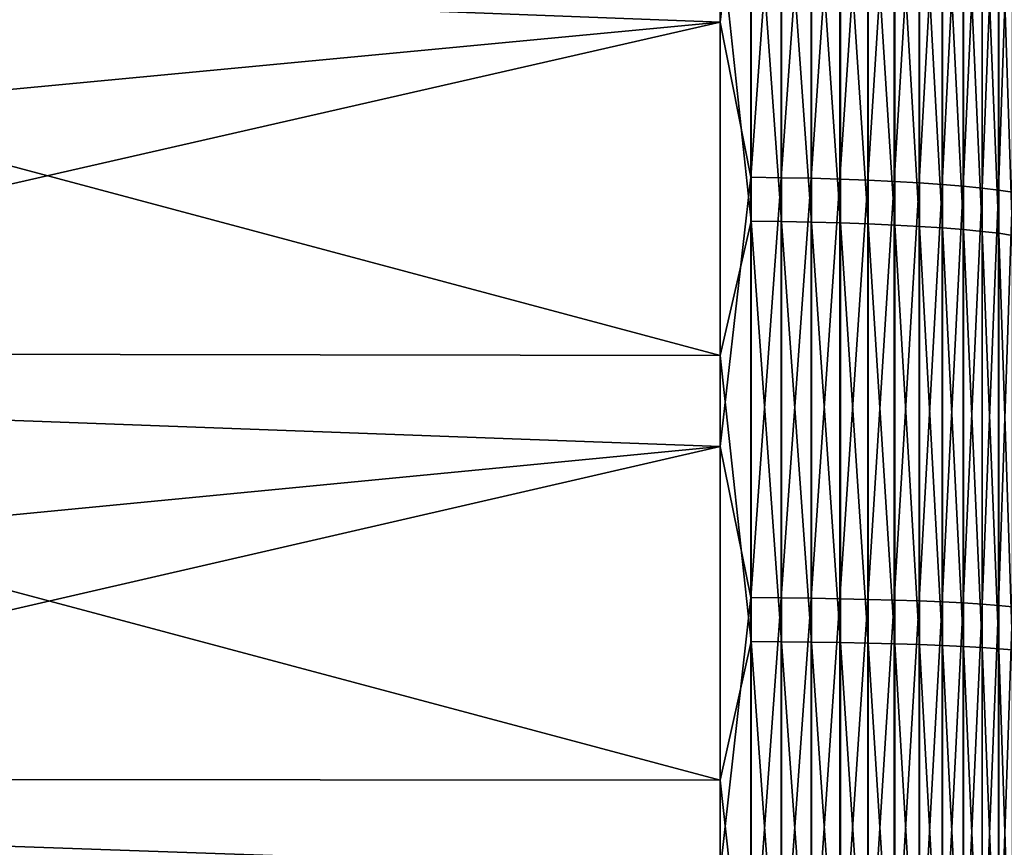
# Model space of a CAD drawing. Header units: metres. Extents: x -2 to 102, y -85 to 102.
# Tile 87 of 256: x 4.48 to 10.47, y 2.45 to 7.48. Entities that reach past the tile are written whole.
import ezdxf

# ---------------------------------------------------------------- set-up
doc = ezdxf.new("R2010")
doc.units = ezdxf.units.M
doc.layers.add('solid_21064300', color=7, linetype='CONTINUOUS')

msp = doc.modelspace()

# ---------------------------------------------------------------- linework, layer by layer
at = {"layer": 'solid_21064300'}
for points in [[(8.740137, 7.468043, 84.415596), (8.740137, 10.038921, 84.148582), (-0.986912, 7.84232, 84.637451)], [(8.924562, 9.074375, 84.244598), (8.740137, 10.038921, 84.148582), (8.740137, 7.468043, 84.415596)], [(8.924562, 9.074375, 84.244598), (8.740137, 7.468043, 84.415596), (8.924562, 6.525794, 84.480232)], [(8.924562, 9.074375, 84.244598), (8.924562, 6.525794, 84.480232), (9.109715, 9.071061, 84.213829)], [(8.924562, 6.525794, 84.480232), (9.109715, 6.52341, 84.449379), (9.109715, 9.071061, 84.213829)], [(9.109715, 9.071061, 84.213829), (9.109715, 6.52341, 84.449379), (9.291151, 9.065902, 84.165932)], [(9.109715, 6.52341, 84.449379), (9.291151, 6.5197, 84.401352), (9.291151, 9.065902, 84.165932)], [(9.291151, 9.065902, 84.165932), (9.291151, 6.5197, 84.401352), (9.467271, 9.058944, 84.101334)], [(9.291151, 6.5197, 84.401352), (9.467271, 6.514696, 84.336578), (9.467271, 9.058944, 84.101334)], [(9.467271, 9.058944, 84.101334), (9.467271, 6.514696, 84.336578), (9.636523, 9.050248, 84.020607)], [(9.467271, 6.514696, 84.336578), (9.636523, 6.508443, 84.255623), (9.636523, 9.050248, 84.020607)], [(9.636523, 9.050248, 84.020607), (9.636523, 6.508443, 84.255623), (9.797419, 9.039891, 83.924454)], [(9.636523, 6.508443, 84.255623), (9.797419, 6.500995, 84.159203), (9.797419, 9.039891, 83.924454)], [(9.797419, 9.039891, 83.924454), (9.797419, 6.500995, 84.159203), (9.948537, 9.027965, 83.813728)], [(9.797419, 6.500995, 84.159203), (9.948537, 6.492418, 84.048164), (9.948537, 9.027965, 83.813728)], [(9.948537, 9.027965, 83.813728), (9.948537, 6.492418, 84.048164), (10.08855, 9.014573, 83.689407)], [(9.948537, 6.492418, 84.048164), (10.08855, 6.482787, 83.923492), (10.08855, 9.014573, 83.689407)], [(10.08855, 9.014573, 83.689407), (10.08855, 6.482787, 83.923492), (10.216221, 8.999835, 83.552582)], [(10.08855, 6.482787, 83.923492), (10.216221, 6.472188, 83.786285), (10.216221, 8.999835, 83.552582)], [(10.216221, 8.999835, 83.552582), (10.216221, 6.472188, 83.786285), (10.330427, 8.983879, 83.404449)], [(10.216221, 6.472188, 83.786285), (10.330427, 6.460714, 83.637741), (10.330427, 8.983879, 83.404449)], [(10.330427, 8.983879, 83.404449), (10.330427, 6.460714, 83.637741), (10.430161, 8.966847, 83.24633)], [(10.330427, 6.460714, 83.637741), (10.430161, 6.448465, 83.479179), (10.430161, 8.966847, 83.24633)], [(10.430161, 8.966847, 83.24633), (10.430161, 6.448465, 83.479179), (10.514546, 8.948889, 83.079613)], [(10.430161, 6.448465, 83.479179), (10.514546, 6.435551, 83.311989), (10.514546, 8.948889, 83.079613)], [(8.92717, 6.259754, -84.500053), (8.740137, 8.019087, -84.365028), (8.92717, 8.809055, -84.272438)], [(8.92717, 8.809055, -84.272438), (9.112282, 8.805813, -84.241417), (9.112282, 6.257449, -84.468948)], [(8.92717, 6.259754, -84.500053), (8.92717, 8.809055, -84.272438), (9.112282, 6.257449, -84.468948)], [(9.112282, 8.805813, -84.241417), (9.293654, 8.800779, -84.193268), (9.293654, 6.253873, -84.42067)], [(9.112282, 6.257449, -84.468948), (9.112282, 8.805813, -84.241417), (9.293654, 6.253873, -84.42067)], [(9.293654, 8.800779, -84.193268), (9.469689, 8.794002, -84.128426), (9.469689, 6.249056, -84.355644)], [(9.293654, 6.253873, -84.42067), (9.293654, 8.800779, -84.193268), (9.469689, 6.249056, -84.355644)], [(9.469689, 8.794002, -84.128426), (9.638835, 8.785537, -84.047447), (9.638835, 6.243041, -84.274452)], [(9.469689, 6.249056, -84.355644), (9.469689, 8.794002, -84.128426), (9.638835, 6.243041, -84.274452)], [(9.638835, 8.785537, -84.047447), (9.799603, 8.77546, -83.95105), (9.799603, 6.235881, -84.177795)], [(9.638835, 6.243041, -84.274452), (9.638835, 8.785537, -84.047447), (9.799603, 6.235881, -84.177795)], [(9.799603, 8.77546, -83.95105), (9.950575, 8.763862, -83.840096), (9.950575, 6.227639, -84.066536)], [(9.799603, 6.235881, -84.177795), (9.799603, 8.77546, -83.95105), (9.950575, 6.227639, -84.066536)], [(9.950575, 8.763862, -83.840096), (10.090423, 8.750843, -83.715546), (10.090423, 6.218388, -83.94165)], [(9.950575, 6.227639, -84.066536), (9.950575, 8.763862, -83.840096), (10.090423, 6.218388, -83.94165)], [(10.090423, 8.750843, -83.715546), (10.217914, 8.736518, -83.578506), (10.217914, 6.208208, -83.804245)], [(10.090423, 6.218388, -83.94165), (10.090423, 8.750843, -83.715546), (10.217914, 6.208208, -83.804245)], [(10.217914, 8.736518, -83.578506), (10.331923, 8.721013, -83.430176), (10.331923, 6.197191, -83.655518)], [(10.217914, 6.208208, -83.804245), (10.217914, 8.736518, -83.578506), (10.331923, 6.197191, -83.655518)], [(10.331923, 8.721013, -83.430176), (10.43145, 8.704466, -83.271873), (10.43145, 6.185432, -83.496788)], [(10.331923, 6.197191, -83.655518), (10.331923, 8.721013, -83.430176), (10.43145, 6.185432, -83.496788)], [(10.43145, 8.704466, -83.271873), (10.515614, 8.687021, -83.104988), (10.515614, 6.173036, -83.329445)], [(10.43145, 6.185432, -83.496788), (10.43145, 8.704466, -83.271873), (10.515614, 6.173036, -83.329445)], [(8.740137, 5.442547, -84.570343), (-0.986912, 5.458954, -84.824524), (-0.986912, 8.043237, -84.618591)], [(8.740137, 8.019087, -84.365028), (8.740137, 5.442547, -84.570343), (-0.986912, 8.043237, -84.618591)], [(8.92717, 6.259754, -84.500053), (8.740137, 5.442547, -84.570343), (8.740137, 8.019087, -84.365028)], [(8.740137, 7.468043, 84.415596), (-0.986912, 7.84232, 84.637451), (-0.986912, 6.546064, 84.747559)], [(8.740137, 7.468043, 84.415596), (-0.986912, 6.546064, 84.747559), (-0.986912, 5.248276, 84.837822)], [(8.740137, 4.890217, 84.604073), (8.740137, 7.468043, 84.415596), (-0.986912, 5.248276, 84.837822)], [(8.924562, 6.525794, 84.480232), (8.740137, 7.468043, 84.415596), (8.740137, 4.890217, 84.604073)], [(8.924562, 6.525794, 84.480232), (8.740137, 4.890217, 84.604073), (8.924562, 3.971257, 84.638794)], [(8.924562, 6.525794, 84.480232), (8.924562, 3.971257, 84.638794), (9.109715, 6.52341, 84.449379)], [(8.924562, 3.971257, 84.638794), (9.109715, 3.969807, 84.60788), (9.109715, 6.52341, 84.449379)], [(9.109715, 6.52341, 84.449379), (9.109715, 3.969807, 84.60788), (9.291151, 6.5197, 84.401352)], [(9.109715, 3.969807, 84.60788), (9.291151, 3.967549, 84.559761), (9.291151, 6.5197, 84.401352)], [(9.291151, 6.5197, 84.401352), (9.291151, 3.967549, 84.559761), (9.467271, 6.514696, 84.336578)], [(9.291151, 3.967549, 84.559761), (9.467271, 3.964504, 84.494865), (9.467271, 6.514696, 84.336578)], [(9.467271, 6.514696, 84.336578), (9.467271, 3.964504, 84.494865), (9.636523, 6.508443, 84.255623)], [(9.467271, 3.964504, 84.494865), (9.636523, 3.960699, 84.413757), (9.636523, 6.508443, 84.255623)], [(9.636523, 6.508443, 84.255623), (9.636523, 3.960699, 84.413757), (9.797419, 6.500995, 84.159203)], [(9.636523, 3.960699, 84.413757), (9.797419, 3.956166, 84.317154), (9.797419, 6.500995, 84.159203)], [(9.797419, 6.500995, 84.159203), (9.797419, 3.956166, 84.317154), (9.948537, 6.492418, 84.048164)], [(9.797419, 3.956166, 84.317154), (9.948537, 3.950947, 84.20591), (9.948537, 6.492418, 84.048164)], [(9.948537, 6.492418, 84.048164), (9.948537, 3.950947, 84.20591), (10.08855, 6.482787, 83.923492)], [(9.948537, 3.950947, 84.20591), (10.08855, 3.945086, 84.081009), (10.08855, 6.482787, 83.923492)], [(10.08855, 6.482787, 83.923492), (10.08855, 3.945086, 84.081009), (10.216221, 6.472188, 83.786285)], [(10.08855, 3.945086, 84.081009), (10.216221, 3.938636, 83.943535), (10.216221, 6.472188, 83.786285)], [(10.216221, 6.472188, 83.786285), (10.216221, 3.938636, 83.943535), (10.330427, 6.460714, 83.637741)], [(10.216221, 3.938636, 83.943535), (10.330427, 3.931653, 83.794716), (10.330427, 6.460714, 83.637741)], [(10.330427, 6.460714, 83.637741), (10.330427, 3.931653, 83.794716), (10.430161, 6.448465, 83.479179)], [(10.330427, 3.931653, 83.794716), (10.430161, 3.9242, 83.635857), (10.430161, 6.448465, 83.479179)], [(10.430161, 6.448465, 83.479179), (10.430161, 3.9242, 83.635857), (10.514546, 6.435551, 83.311989)], [(10.430161, 3.9242, 83.635857), (10.514546, 3.91634, 83.468353), (10.514546, 6.435551, 83.311989)], [(8.92717, 3.704741, -84.650566), (8.740137, 5.442547, -84.570343), (8.92717, 6.259754, -84.500053)], [(8.92717, 6.259754, -84.500053), (9.112282, 6.257449, -84.468948), (9.112282, 3.703377, -84.619408)], [(8.92717, 3.704741, -84.650566), (8.92717, 6.259754, -84.500053), (9.112282, 3.703377, -84.619408)], [(9.112282, 6.257449, -84.468948), (9.293654, 6.253873, -84.42067), (9.293654, 3.70126, -84.571045)], [(9.112282, 3.703377, -84.619408), (9.112282, 6.257449, -84.468948), (9.293654, 3.70126, -84.571045)], [(9.293654, 6.253873, -84.42067), (9.469689, 6.249056, -84.355644), (9.469689, 3.698409, -84.505905)], [(9.293654, 3.70126, -84.571045), (9.293654, 6.253873, -84.42067), (9.469689, 3.698409, -84.505905)], [(9.469689, 6.249056, -84.355644), (9.638835, 6.243041, -84.274452), (9.638835, 3.694849, -84.424561)], [(9.469689, 3.698409, -84.505905), (9.469689, 6.249056, -84.355644), (9.638835, 3.694849, -84.424561)], [(9.638835, 6.243041, -84.274452), (9.799603, 6.235881, -84.177795), (9.799603, 3.690612, -84.327736)], [(9.638835, 3.694849, -84.424561), (9.638835, 6.243041, -84.274452), (9.799603, 3.690612, -84.327736)], [(9.799603, 6.235881, -84.177795), (9.950575, 6.227639, -84.066536), (9.950575, 3.685734, -84.216278)], [(9.799603, 3.690612, -84.327736), (9.799603, 6.235881, -84.177795), (9.950575, 3.685734, -84.216278)], [(9.950575, 6.227639, -84.066536), (10.090423, 6.218388, -83.94165), (10.090423, 3.680259, -84.091171)], [(9.950575, 3.685734, -84.216278), (9.950575, 6.227639, -84.066536), (10.090423, 3.680259, -84.091171)], [(10.090423, 6.218388, -83.94165), (10.217914, 6.208208, -83.804245), (10.217914, 3.674234, -83.953514)], [(10.090423, 3.680259, -84.091171), (10.090423, 6.218388, -83.94165), (10.217914, 3.674234, -83.953514)], [(10.217914, 6.208208, -83.804245), (10.331923, 6.197191, -83.655518), (10.331923, 3.667713, -83.804527)], [(10.217914, 3.674234, -83.953514), (10.217914, 6.208208, -83.804245), (10.331923, 3.667713, -83.804527)], [(10.331923, 6.197191, -83.655518), (10.43145, 6.185432, -83.496788), (10.43145, 3.660754, -83.645508)], [(10.331923, 3.667713, -83.804527), (10.331923, 6.197191, -83.655518), (10.43145, 3.660754, -83.645508)], [(10.43145, 6.185432, -83.496788), (10.515614, 6.173036, -83.329445), (10.515614, 3.653418, -83.477875)], [(10.43145, 3.660754, -83.645508), (10.43145, 6.185432, -83.496788), (10.515614, 3.653418, -83.477875)], [(8.740137, 2.860944, -84.696983), (-0.986912, 2.869594, -84.951546), (-0.986912, 5.458954, -84.824524)], [(8.740137, 5.442547, -84.570343), (8.740137, 2.860944, -84.696983), (-0.986912, 5.458954, -84.824524)], [(8.92717, 3.704741, -84.650566), (8.740137, 2.860944, -84.696983), (8.740137, 5.442547, -84.570343)], [(8.740137, 4.890217, 84.604073), (-0.986912, 5.248276, 84.837822), (-0.986912, 3.949257, 84.908203)], [(8.740137, 4.890217, 84.604073), (-0.986912, 3.949257, 84.908203), (-0.986912, 2.649314, 84.958702)], [(8.740137, 2.307842, 84.71386), (8.740137, 4.890217, 84.604073), (-0.986912, 2.649314, 84.958702)], [(8.924562, 3.971257, 84.638794), (8.740137, 4.890217, 84.604073), (8.740137, 2.307842, 84.71386)], [(8.924562, 3.971257, 84.638794), (8.740137, 2.307842, 84.71386), (8.924562, 1.413098, 84.720123)], [(8.924562, 3.971257, 84.638794), (8.924562, 1.413098, 84.720123), (9.109715, 3.969807, 84.60788)], [(8.924562, 1.413098, 84.720123), (9.109715, 1.412582, 84.689178), (9.109715, 3.969807, 84.60788)], [(9.109715, 3.969807, 84.60788), (9.109715, 1.412582, 84.689178), (9.291151, 3.967549, 84.559761)], [(9.109715, 1.412582, 84.689178), (9.291151, 1.411778, 84.641014), (9.291151, 3.967549, 84.559761)], [(9.291151, 3.967549, 84.559761), (9.291151, 1.411778, 84.641014), (9.467271, 3.964504, 84.494865)], [(9.291151, 1.411778, 84.641014), (9.467271, 1.410695, 84.576057), (9.467271, 3.964504, 84.494865)], [(9.467271, 3.964504, 84.494865), (9.467271, 1.410695, 84.576057), (9.636523, 3.960699, 84.413757)], [(9.467271, 1.410695, 84.576057), (9.636523, 1.409341, 84.494873), (9.636523, 3.960699, 84.413757)], [(9.636523, 3.960699, 84.413757), (9.636523, 1.409341, 84.494873), (9.797419, 3.956166, 84.317154)], [(9.636523, 1.409341, 84.494873), (9.797419, 1.407728, 84.398178), (9.797419, 3.956166, 84.317154)], [(9.797419, 3.956166, 84.317154), (9.797419, 1.407728, 84.398178), (9.948537, 3.950947, 84.20591)], [(9.797419, 1.407728, 84.398178), (9.948537, 1.405871, 84.286827), (9.948537, 3.950947, 84.20591)], [(9.948537, 3.950947, 84.20591), (9.948537, 1.405871, 84.286827), (10.08855, 3.945086, 84.081009)], [(9.948537, 1.405871, 84.286827), (10.08855, 1.403785, 84.161804), (10.08855, 3.945086, 84.081009)], [(10.08855, 3.945086, 84.081009), (10.08855, 1.403785, 84.161804), (10.216221, 3.938636, 83.943535)], [(10.08855, 1.403785, 84.161804), (10.216221, 1.40149, 84.0242), (10.216221, 3.938636, 83.943535)], [(10.216221, 3.938636, 83.943535), (10.216221, 1.40149, 84.0242), (10.330427, 3.931653, 83.794716)], [(10.216221, 1.40149, 84.0242), (10.330427, 1.399005, 83.875237), (10.330427, 3.931653, 83.794716)], [(10.330427, 3.931653, 83.794716), (10.330427, 1.399005, 83.875237), (10.430161, 3.9242, 83.635857)], [(10.330427, 1.399005, 83.875237), (10.430161, 1.396353, 83.716225), (10.430161, 3.9242, 83.635857)], [(10.430161, 3.9242, 83.635857), (10.430161, 1.396353, 83.716225), (10.514546, 3.91634, 83.468353)], [(10.430161, 1.396353, 83.716225), (10.514546, 1.393557, 83.548561), (10.514546, 3.91634, 83.468353)], [(8.92717, 1.146347, -84.723839), (8.740137, 2.860944, -84.696983), (8.92717, 3.704741, -84.650566)], [(8.92717, 3.704741, -84.650566), (9.112282, 3.703377, -84.619408), (9.112282, 1.145925, -84.69265)], [(8.92717, 1.146347, -84.723839), (8.92717, 3.704741, -84.650566), (9.112282, 1.145925, -84.69265)], [(9.112282, 3.703377, -84.619408), (9.293654, 3.70126, -84.571045), (9.293654, 1.14527, -84.644249)], [(9.112282, 1.145925, -84.69265), (9.112282, 3.703377, -84.619408), (9.293654, 1.14527, -84.644249)], [(9.293654, 3.70126, -84.571045), (9.469689, 3.698409, -84.505905), (9.469689, 1.144388, -84.579056)], [(9.293654, 1.14527, -84.644249), (9.293654, 3.70126, -84.571045), (9.469689, 1.144388, -84.579056)], [(9.469689, 3.698409, -84.505905), (9.638835, 3.694849, -84.424561), (9.638835, 1.143286, -84.497643)], [(9.469689, 1.144388, -84.579056), (9.469689, 3.698409, -84.505905), (9.638835, 1.143286, -84.497643)], [(9.638835, 3.694849, -84.424561), (9.799603, 3.690612, -84.327736), (9.799603, 1.141975, -84.400734)], [(9.638835, 1.143286, -84.497643), (9.638835, 3.694849, -84.424561), (9.799603, 1.141975, -84.400734)], [(9.799603, 3.690612, -84.327736), (9.950575, 3.685734, -84.216278), (9.950575, 1.140466, -84.289177)], [(9.799603, 1.141975, -84.400734), (9.799603, 3.690612, -84.327736), (9.950575, 1.140466, -84.289177)], [(9.950575, 3.685734, -84.216278), (10.090423, 3.680259, -84.091171), (10.090423, 1.138772, -84.163963)], [(9.950575, 1.140466, -84.289177), (9.950575, 3.685734, -84.216278), (10.090423, 1.138772, -84.163963)], [(10.090423, 3.680259, -84.091171), (10.217914, 3.674234, -83.953514), (10.217914, 1.136907, -84.026192)], [(10.090423, 1.138772, -84.163963), (10.090423, 3.680259, -84.091171), (10.217914, 1.136907, -84.026192)], [(10.217914, 3.674234, -83.953514), (10.331923, 3.667713, -83.804527), (10.331923, 1.13489, -83.877068)], [(10.217914, 1.136907, -84.026192), (10.217914, 3.674234, -83.953514), (10.331923, 1.13489, -83.877068)], [(10.331923, 3.667713, -83.804527), (10.43145, 3.660754, -83.645508), (10.43145, 1.132736, -83.717918)], [(10.331923, 1.13489, -83.877068), (10.331923, 3.667713, -83.804527), (10.43145, 1.132736, -83.717918)], [(10.43145, 3.660754, -83.645508), (10.515614, 3.653418, -83.477875), (10.515614, 1.130466, -83.550133)], [(10.43145, 1.132736, -83.717918), (10.43145, 3.660754, -83.645508), (10.515614, 1.130466, -83.550133)], [(8.740137, 0.27668, -84.744835), (-0.986912, 0.277564, -84.99955), (-0.986912, 2.869594, -84.951546)], [(8.740137, 2.860944, -84.696983), (8.740137, 0.27668, -84.744835), (-0.986912, 2.869594, -84.951546)], [(8.92717, 1.146347, -84.723839), (8.740137, 0.27668, -84.744835), (8.740137, 2.860944, -84.696983)], [(8.740137, 2.307842, 84.71386), (-0.986912, 2.649314, 84.958702), (-0.986912, 1.34875, 84.989296)]]:
    msp.add_3dface(points, dxfattribs=at)

doc.saveas('drawing.dxf')
